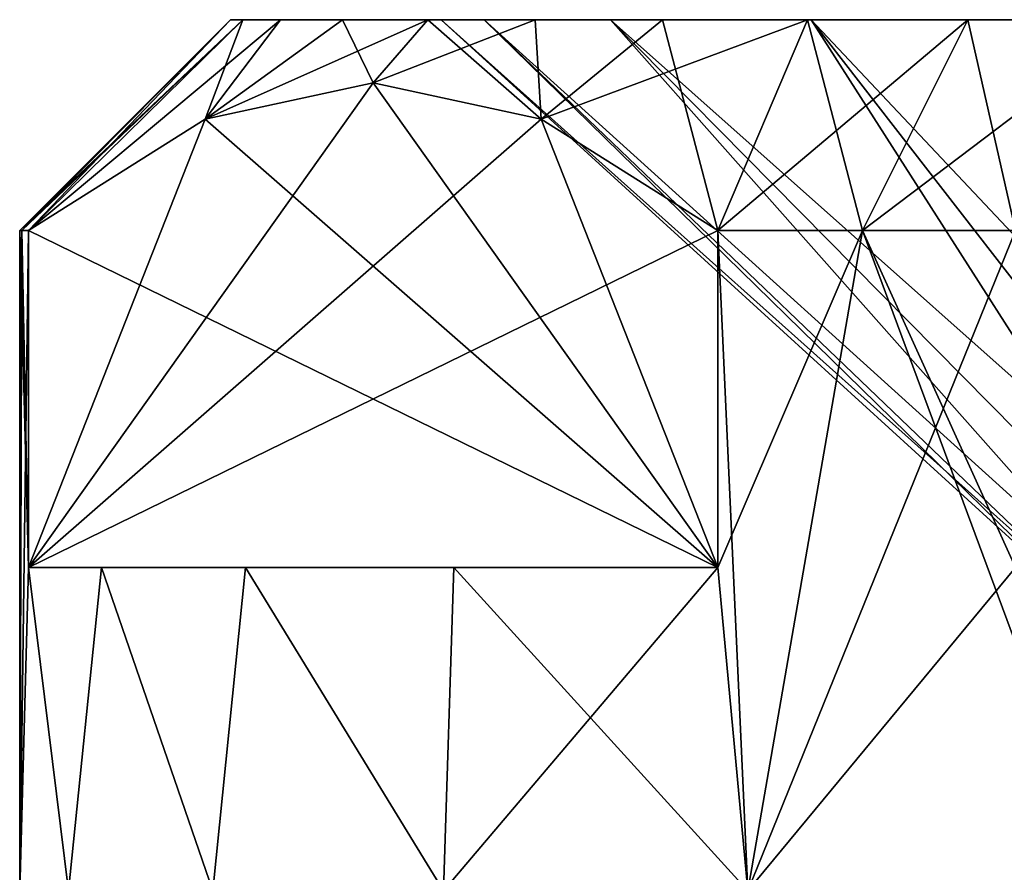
# Model space of a CAD drawing. Extents: x -265 to 265, y 0 to 1027.
# Tile 213 of 256: x -262 to -255, y 1020 to 1026. Entities that reach past the tile are written whole.
import ezdxf

# ---------------------------------------------------------------- set-up
doc = ezdxf.new("R2010")
doc.units = 0
doc.header["$LTSCALE"] = 41.718519
for name, color, linetype in [('139', 7, 'CONTINUOUS'), ('140', 7, 'CONTINUOUS'), ('141', 7, 'CONTINUOUS'), ('148', 7, 'CONTINUOUS'), ('149', 7, 'CONTINUOUS'), ('160', 7, 'CONTINUOUS'), ('165', 7, 'CONTINUOUS'), ('166', 7, 'CONTINUOUS'), ('167', 7, 'CONTINUOUS'), ('168', 7, 'CONTINUOUS')]:
    doc.layers.add(name, color=color, linetype=linetype)

msp = doc.modelspace()

# ---------------------------------------------------------------- linework, layer by layer
at = {"layer": '139', "color": 7, "linetype": 'CONTINUOUS'}
for points in [[(-262, 1024.7), (-262, 1020), (-261.9374, 1022.3, 1.2238), (-262, 1024.7)], [(-261.9843, 1024.7, 0.6127), (-262, 1024.7), (-261.9374, 1022.3, 1.2238), (-261.9843, 1024.7, 0.6127)], [(-261.9374, 1024.7, 1.2238), (-261.9843, 1024.7, 0.6127), (-261.9374, 1022.3, 1.2238), (-261.9374, 1024.7, 1.2238)], [(-257.0285, 1022.3, 9.7262), (-256.8166, 1020, 9.8759), (-257.0285, 1024.7, 9.7262), (-257.0285, 1022.3, 9.7262)], [(-257.0285, 1024.7, 9.7262), (-256.8166, 1020, 9.8759), (-256, 1024.7, 10.3923), (-257.0285, 1024.7, 9.7262)], [(-256.8166, 1020, 9.8759), (-254.255, 1020, 11.2203), (-256, 1024.7, 10.3923), (-256.8166, 1020, 9.8759)], [(-256, 1024.7, 10.3923), (-254.255, 1020, 11.2203), (-254.9089, 1022.3, 10.95), (-256, 1024.7, 10.3923)], [(-254.9089, 1024.7, 10.95), (-256, 1024.7, 10.3923), (-254.9089, 1022.3, 10.95), (-254.9089, 1024.7, 10.95)], [(-262, 1020), (-261.6514, 1020, 2.8715), (-261.9374, 1022.3, 1.2238), (-262, 1020)], [(-261.9374, 1022.3, 1.2238), (-261.6514, 1020, 2.8715), (-261.4176, 1022.3, 3.693), (-261.9374, 1022.3, 1.2238)], [(-261.6514, 1020, 2.8715), (-260.6256, 1020, 5.5765), (-261.4176, 1022.3, 3.693), (-261.6514, 1020, 2.8715)], [(-261.4176, 1022.3, 3.693), (-260.6256, 1020, 5.5765), (-260.3928, 1022.3, 5.999), (-261.4176, 1022.3, 3.693)], [(-260.6256, 1020, 5.5765), (-258.9821, 1020, 7.9574), (-260.3928, 1022.3, 5.999), (-260.6256, 1020, 5.5765)], [(-260.3928, 1022.3, 5.999), (-258.9821, 1020, 7.9574), (-258.9083, 1022.3, 8.04), (-260.3928, 1022.3, 5.999)], [(-258.9821, 1020, 7.9574), (-256.8166, 1020, 9.8759), (-258.9083, 1022.3, 8.04), (-258.9821, 1020, 7.9574)], [(-258.9083, 1022.3, 8.04), (-256.8166, 1020, 9.8759), (-257.0285, 1022.3, 9.7262), (-258.9083, 1022.3, 8.04)]]:
    msp.add_3dface(points, dxfattribs=at)
at = {"layer": '140', "color": 7, "linetype": 'CONTINUOUS'}
for points in [[(-259, 1026.2), (-258.6934, 1026.2, -2.3292), (-260.5, 1026.2), (-259, 1026.2)], [(-260.4101, 1026.2, 1.3709), (-259, 1026.2), (-260.5, 1026.2), (-260.4101, 1026.2, 1.3709)], [(-260.5, 1026.2), (-258.6934, 1026.2, -2.3292), (-260.4101, 1026.2, -1.3709), (-260.5, 1026.2)], [(-258.6934, 1026.2, 2.3292), (-259, 1026.2), (-260.4101, 1026.2, 1.3709), (-258.6934, 1026.2, 2.3292)], [(-260.1421, 1026.2, 2.718), (-258.6934, 1026.2, 2.3292), (-260.4101, 1026.2, 1.3709), (-260.1421, 1026.2, 2.718)], [(-260.4101, 1026.2, -1.3709), (-258.6934, 1026.2, -2.3292), (-260.1421, 1026.2, -2.718), (-260.4101, 1026.2, -1.3709)], [(-259.7005, 1026.2, 4.0186), (-258.6934, 1026.2, 2.3292), (-260.1421, 1026.2, 2.718), (-259.7005, 1026.2, 4.0186)], [(-258.6934, 1026.2, -2.3292), (-257.7944, 1026.2, -4.4998), (-260.1421, 1026.2, -2.718), (-258.6934, 1026.2, -2.3292)], [(-260.1421, 1026.2, -2.718), (-257.7944, 1026.2, -4.4998), (-259.7005, 1026.2, -4.0186), (-260.1421, 1026.2, -2.718)], [(-257.7944, 1026.2, 4.4998), (-258.6934, 1026.2, 2.3292), (-259.7005, 1026.2, 4.0186), (-257.7944, 1026.2, 4.4998)], [(-259.093, 1026.2, 5.2503), (-257.7944, 1026.2, 4.4998), (-259.7005, 1026.2, 4.0186), (-259.093, 1026.2, 5.2503)], [(-259.7005, 1026.2, -4.0186), (-257.7944, 1026.2, -4.4998), (-259.093, 1026.2, -5.2503), (-259.7005, 1026.2, -4.0186)], [(-256.3641, 1026.2, 6.3637), (-257.7944, 1026.2, 4.4998), (-259.093, 1026.2, 5.2503), (-256.3641, 1026.2, 6.3637)], [(-258.33, 1026.2, 6.3921), (-256.3641, 1026.2, 6.3637), (-259.093, 1026.2, 5.2503), (-258.33, 1026.2, 6.3921)], [(-257.7944, 1026.2, -4.4998), (-256.3641, 1026.2, -6.3637), (-259.093, 1026.2, -5.2503), (-257.7944, 1026.2, -4.4998)], [(-259.093, 1026.2, -5.2503), (-256.3641, 1026.2, -6.3637), (-258.33, 1026.2, -6.3921), (-259.093, 1026.2, -5.2503)], [(-257.4245, 1026.2, 7.4245), (-256.3641, 1026.2, 6.3637), (-258.33, 1026.2, 6.3921), (-257.4245, 1026.2, 7.4245)], [(-256.3641, 1026.2, -6.3637), (-254.5002, 1026.2, -7.7941), (-258.33, 1026.2, -6.3921), (-256.3641, 1026.2, -6.3637)], [(-258.33, 1026.2, -6.3921), (-254.5002, 1026.2, -7.7941), (-257.4245, 1026.2, -7.4245), (-258.33, 1026.2, -6.3921)], [(-254.5002, 1026.2, 7.7941), (-256.3641, 1026.2, 6.3637), (-257.4245, 1026.2, 7.4245), (-254.5002, 1026.2, 7.7941)], [(-256.3921, 1026.2, 8.33), (-254.5002, 1026.2, 7.7941), (-257.4245, 1026.2, 7.4245), (-256.3921, 1026.2, 8.33)], [(-257.4245, 1026.2, -7.4245), (-254.5002, 1026.2, -7.7941), (-256.3921, 1026.2, -8.33), (-257.4245, 1026.2, -7.4245)], [(-252.3295, 1026.2, 8.6933), (-254.5002, 1026.2, 7.7941), (-256.3921, 1026.2, 8.33), (-252.3295, 1026.2, 8.6933)], [(-255.2503, 1026.2, 9.093), (-252.3295, 1026.2, 8.6933), (-256.3921, 1026.2, 8.33), (-255.2503, 1026.2, 9.093)], [(-254.5002, 1026.2, -7.7941), (-252.3295, 1026.2, -8.6933), (-256.3921, 1026.2, -8.33), (-254.5002, 1026.2, -7.7941)], [(-252.3295, 1026.2, -8.6933), (-250, 1026.2, -8.9999), (-256.3921, 1026.2, -8.33), (-252.3295, 1026.2, -8.6933)], [(-256.3921, 1026.2, -8.33), (-250, 1026.2, -8.9999), (-255.2503, 1026.2, -9.093), (-256.3921, 1026.2, -8.33)], [(-250, 1026.2, 8.9999), (-252.3295, 1026.2, 8.6933), (-255.2503, 1026.2, 9.093), (-250, 1026.2, 8.9999)], [(-244.7497, 1026.2, 9.093), (-250, 1026.2, 8.9999), (-255.2503, 1026.2, 9.093), (-244.7497, 1026.2, 9.093)], [(-255.2503, 1026.2, -9.093), (-250, 1026.2, -8.9999), (-244.7497, 1026.2, -9.093), (-255.2503, 1026.2, -9.093)], [(-254.0186, 1026.2, 9.7005), (-244.7497, 1026.2, 9.093), (-255.2503, 1026.2, 9.093), (-254.0186, 1026.2, 9.7005)], [(-254.0186, 1026.2, -9.7005), (-255.2503, 1026.2, -9.093), (-245.9814, 1026.2, -9.7005), (-254.0186, 1026.2, -9.7005)], [(-245.9814, 1026.2, -9.7005), (-255.2503, 1026.2, -9.093), (-244.7497, 1026.2, -9.093), (-245.9814, 1026.2, -9.7005)]]:
    msp.add_3dface(points, dxfattribs=at)
at = {"layer": '141', "color": 7, "linetype": 'CONTINUOUS'}
for points in [[(-259, 1026.2), (-258.6934, 1026.2, 2.3292), (-254.5, 1022.1), (-259, 1026.2)], [(-258.6934, 1026.2, 2.3292), (-257.7944, 1026.2, 4.4998), (-254.1574, 1022.1, 1.7221), (-258.6934, 1026.2, 2.3292)], [(-254.5, 1022.1), (-258.6934, 1026.2, 2.3292), (-254.4136, 1022.1, 0.8776), (-254.5, 1022.1)], [(-254.4136, 1022.1, 0.8776), (-258.6934, 1026.2, 2.3292), (-254.1574, 1022.1, 1.7221), (-254.4136, 1022.1, 0.8776)], [(-257.7944, 1026.2, 4.4998), (-256.3641, 1026.2, 6.3637), (-253.7414, 1022.1, 2.5003), (-257.7944, 1026.2, 4.4998)], [(-254.1574, 1022.1, 1.7221), (-257.7944, 1026.2, 4.4998), (-253.7414, 1022.1, 2.5003), (-254.1574, 1022.1, 1.7221)], [(-256.3641, 1026.2, 6.3637), (-254.5002, 1026.2, 7.7941), (-253.182, 1022.1, 3.182), (-256.3641, 1026.2, 6.3637)], [(-253.7414, 1022.1, 2.5003), (-256.3641, 1026.2, 6.3637), (-253.182, 1022.1, 3.182), (-253.7414, 1022.1, 2.5003)]]:
    msp.add_3dface(points, dxfattribs=at)
at = {"layer": '148', "color": 7, "linetype": 'CONTINUOUS'}
for points in [[(-262, 1020), (-262, 1024.7), (-261.9843, 1024.7, -0.6127), (-262, 1020)], [(-261.9374, 1022.3, -1.2238), (-262, 1020), (-261.9374, 1024.7, -1.2238), (-261.9374, 1022.3, -1.2238)], [(-261.9374, 1024.7, -1.2238), (-262, 1020), (-261.9843, 1024.7, -0.6127), (-261.9374, 1024.7, -1.2238)], [(-256, 1024.7, -10.3923), (-256.8166, 1020, -9.8759), (-257.0285, 1022.3, -9.7262), (-256, 1024.7, -10.3923)], [(-257.0285, 1024.7, -9.7262), (-256, 1024.7, -10.3923), (-257.0285, 1022.3, -9.7262), (-257.0285, 1024.7, -9.7262)], [(-254.9089, 1022.3, -10.95), (-256.8166, 1020, -9.8759), (-254.9089, 1024.7, -10.95), (-254.9089, 1022.3, -10.95)], [(-254.9089, 1024.7, -10.95), (-256.8166, 1020, -9.8759), (-256, 1024.7, -10.3923), (-254.9089, 1024.7, -10.95)], [(-261.6514, 1020, -2.8715), (-262, 1020), (-261.9374, 1022.3, -1.2238), (-261.6514, 1020, -2.8715)], [(-261.4176, 1022.3, -3.693), (-261.6514, 1020, -2.8715), (-261.9374, 1022.3, -1.2238), (-261.4176, 1022.3, -3.693)], [(-260.6256, 1020, -5.5765), (-261.6514, 1020, -2.8715), (-261.4176, 1022.3, -3.693), (-260.6256, 1020, -5.5765)], [(-260.3928, 1022.3, -5.999), (-260.6256, 1020, -5.5765), (-261.4176, 1022.3, -3.693), (-260.3928, 1022.3, -5.999)], [(-258.9821, 1020, -7.9574), (-260.6256, 1020, -5.5765), (-260.3928, 1022.3, -5.999), (-258.9821, 1020, -7.9574)], [(-258.9083, 1022.3, -8.04), (-258.9821, 1020, -7.9574), (-260.3928, 1022.3, -5.999), (-258.9083, 1022.3, -8.04)], [(-256.8166, 1020, -9.8759), (-258.9821, 1020, -7.9574), (-257.0285, 1022.3, -9.7262), (-256.8166, 1020, -9.8759)], [(-257.0285, 1022.3, -9.7262), (-258.9821, 1020, -7.9574), (-258.9083, 1022.3, -8.04), (-257.0285, 1022.3, -9.7262)], [(-254.255, 1020, -11.2203), (-256.8166, 1020, -9.8759), (-254.9089, 1022.3, -10.95), (-254.255, 1020, -11.2203)]]:
    msp.add_3dface(points, dxfattribs=at)
at = {"layer": '149', "color": 7, "linetype": 'CONTINUOUS'}
for points in [[(-259, 1026.2), (-254.5, 1022.1), (-254.4136, 1022.1, -0.8776), (-259, 1026.2)], [(-259, 1026.2), (-254.4136, 1022.1, -0.8776), (-258.6934, 1026.2, -2.3292), (-259, 1026.2)], [(-254.4136, 1022.1, -0.8776), (-254.1574, 1022.1, -1.7221), (-258.6934, 1026.2, -2.3292), (-254.4136, 1022.1, -0.8776)], [(-258.6934, 1026.2, -2.3292), (-254.1574, 1022.1, -1.7221), (-257.7944, 1026.2, -4.4998), (-258.6934, 1026.2, -2.3292)], [(-253.7414, 1022.1, -2.5003), (-253.182, 1022.1, -3.182), (-257.7944, 1026.2, -4.4998), (-253.7414, 1022.1, -2.5003)], [(-257.7944, 1026.2, -4.4998), (-253.182, 1022.1, -3.182), (-256.3641, 1026.2, -6.3637), (-257.7944, 1026.2, -4.4998)], [(-254.1574, 1022.1, -1.7221), (-253.7414, 1022.1, -2.5003), (-257.7944, 1026.2, -4.4998), (-254.1574, 1022.1, -1.7221)], [(-253.182, 1022.1, -3.182), (-252.5003, 1022.1, -3.7414), (-256.3641, 1026.2, -6.3637), (-253.182, 1022.1, -3.182)], [(-256.3641, 1026.2, -6.3637), (-252.5003, 1022.1, -3.7414), (-254.5002, 1026.2, -7.7941), (-256.3641, 1026.2, -6.3637)]]:
    msp.add_3dface(points, dxfattribs=at)
at = {"layer": '160', "color": 7, "linetype": 'CONTINUOUS'}
for points in [[(-261.9374, 1022.3, 1.2238), (-261.4176, 1022.3, 3.693), (-260.3928, 1022.3, 5.999), (-261.9374, 1022.3, 1.2238)], [(-261.9374, 1022.3, 1.2238), (-260.3928, 1022.3, 5.999), (-258.9083, 1022.3, 8.04), (-261.9374, 1022.3, 1.2238)], [(-261.9374, 1022.3, 1.2238), (-258.9083, 1022.3, 8.04), (-257.0285, 1022.3, 9.7262), (-261.9374, 1022.3, 1.2238)], [(-257.0285, 1022.3, -9.7262), (-261.4176, 1022.3, -3.693), (-261.9374, 1022.3, -1.2238), (-257.0285, 1022.3, -9.7262)], [(-257.0285, 1022.3, -9.7262), (-260.3928, 1022.3, -5.999), (-261.4176, 1022.3, -3.693), (-257.0285, 1022.3, -9.7262)], [(-257.0285, 1022.3, -9.7262), (-258.9083, 1022.3, -8.04), (-260.3928, 1022.3, -5.999), (-257.0285, 1022.3, -9.7262)]]:
    msp.add_3dface(points, dxfattribs=at)
at = {"layer": '165', "color": 7, "linetype": 'CONTINUOUS'}
for points in [[(-260.6799, 1025.4914, 3.4019), (-257.0285, 1022.3, 9.7262), (-259.4832, 1025.75, 5.4746), (-260.6799, 1025.4914, 3.4019)], [(-259.4832, 1025.75, 5.4746), (-257.0285, 1022.3, 9.7262), (-258.2864, 1025.4915, 7.5476), (-259.4832, 1025.75, 5.4746)], [(-261.9374, 1024.7, 1.2238), (-257.0285, 1022.3, 9.7262), (-260.6799, 1025.4914, 3.4019), (-261.9374, 1024.7, 1.2238)], [(-257.0285, 1022.3, 9.7262), (-257.0285, 1024.7, 9.7262), (-258.2864, 1025.4915, 7.5476), (-257.0285, 1022.3, 9.7262)], [(-261.9374, 1024.7, 1.2238), (-261.9374, 1022.3, 1.2238), (-257.0285, 1022.3, 9.7262), (-261.9374, 1024.7, 1.2238)]]:
    msp.add_3dface(points, dxfattribs=at)
at = {"layer": '166', "color": 7, "linetype": 'CONTINUOUS'}
for points in [[(-258.2861, 1025.4914, -7.5481), (-261.9374, 1022.3, -1.2238), (-259.4827, 1025.75, -5.4754), (-258.2861, 1025.4914, -7.5481)], [(-259.4827, 1025.75, -5.4754), (-261.9374, 1022.3, -1.2238), (-260.6796, 1025.4915, -3.4024), (-259.4827, 1025.75, -5.4754)], [(-261.9374, 1022.3, -1.2238), (-261.9374, 1024.7, -1.2238), (-260.6796, 1025.4915, -3.4024), (-261.9374, 1022.3, -1.2238)], [(-257.0285, 1024.7, -9.7262), (-261.9374, 1022.3, -1.2238), (-258.2861, 1025.4914, -7.5481), (-257.0285, 1024.7, -9.7262)], [(-257.0285, 1024.7, -9.7262), (-257.0285, 1022.3, -9.7262), (-261.9374, 1022.3, -1.2238), (-257.0285, 1024.7, -9.7262)]]:
    msp.add_3dface(points, dxfattribs=at)
at = {"layer": '167', "color": 7, "linetype": 'CONTINUOUS'}
for points in [[(-262, 1024.7), (-261.9843, 1024.7, 0.6127), (-260.5, 1026.2), (-262, 1024.7)], [(-261.9843, 1024.7, 0.6127), (-261.9374, 1024.7, 1.2238), (-260.5, 1026.2), (-261.9843, 1024.7, 0.6127)], [(-261.9374, 1024.7, 1.2238), (-260.4101, 1026.2, 1.3709), (-260.5, 1026.2), (-261.9374, 1024.7, 1.2238)], [(-260.4101, 1026.2, 1.3709), (-261.9374, 1024.7, 1.2238), (-260.6799, 1025.4914, 3.4019), (-260.4101, 1026.2, 1.3709)], [(-259.7005, 1026.2, 4.0186), (-260.1421, 1026.2, 2.718), (-260.6799, 1025.4914, 3.4019), (-259.7005, 1026.2, 4.0186)], [(-259.7005, 1026.2, 4.0186), (-260.6799, 1025.4914, 3.4019), (-259.4832, 1025.75, 5.4746), (-259.7005, 1026.2, 4.0186)], [(-260.1421, 1026.2, 2.718), (-260.4101, 1026.2, 1.3709), (-260.6799, 1025.4914, 3.4019), (-260.1421, 1026.2, 2.718)], [(-259.093, 1026.2, 5.2503), (-259.7005, 1026.2, 4.0186), (-259.4832, 1025.75, 5.4746), (-259.093, 1026.2, 5.2503)], [(-259.093, 1026.2, 5.2503), (-259.4832, 1025.75, 5.4746), (-258.2864, 1025.4915, 7.5476), (-259.093, 1026.2, 5.2503)], [(-258.33, 1026.2, 6.3921), (-259.093, 1026.2, 5.2503), (-258.2864, 1025.4915, 7.5476), (-258.33, 1026.2, 6.3921)], [(-257.4245, 1026.2, 7.4245), (-258.33, 1026.2, 6.3921), (-258.2864, 1025.4915, 7.5476), (-257.4245, 1026.2, 7.4245)], [(-257.0285, 1024.7, 9.7262), (-257.4245, 1026.2, 7.4245), (-258.2864, 1025.4915, 7.5476), (-257.0285, 1024.7, 9.7262)], [(-257.0285, 1024.7, 9.7262), (-256.3921, 1026.2, 8.33), (-257.4245, 1026.2, 7.4245), (-257.0285, 1024.7, 9.7262)], [(-257.0285, 1024.7, 9.7262), (-256, 1024.7, 10.3923), (-256.3921, 1026.2, 8.33), (-257.0285, 1024.7, 9.7262)], [(-256, 1024.7, 10.3923), (-255.2503, 1026.2, 9.093), (-256.3921, 1026.2, 8.33), (-256, 1024.7, 10.3923)], [(-256, 1024.7, 10.3923), (-254.9089, 1024.7, 10.95), (-255.2503, 1026.2, 9.093), (-256, 1024.7, 10.3923)], [(-254.9089, 1024.7, 10.95), (-254.0186, 1026.2, 9.7005), (-255.2503, 1026.2, 9.093), (-254.9089, 1024.7, 10.95)]]:
    msp.add_3dface(points, dxfattribs=at)
at = {"layer": '168', "color": 7, "linetype": 'CONTINUOUS'}
for points in [[(-261.9843, 1024.7, -0.6127), (-262, 1024.7), (-260.4101, 1026.2, -1.3709), (-261.9843, 1024.7, -0.6127)], [(-262, 1024.7), (-260.5, 1026.2), (-260.4101, 1026.2, -1.3709), (-262, 1024.7)], [(-261.9374, 1024.7, -1.2238), (-261.9843, 1024.7, -0.6127), (-260.4101, 1026.2, -1.3709), (-261.9374, 1024.7, -1.2238)], [(-261.9374, 1024.7, -1.2238), (-260.4101, 1026.2, -1.3709), (-260.1421, 1026.2, -2.718), (-261.9374, 1024.7, -1.2238)], [(-261.9374, 1024.7, -1.2238), (-260.1421, 1026.2, -2.718), (-260.6796, 1025.4915, -3.4024), (-261.9374, 1024.7, -1.2238)], [(-260.1421, 1026.2, -2.718), (-259.7005, 1026.2, -4.0186), (-260.6796, 1025.4915, -3.4024), (-260.1421, 1026.2, -2.718)], [(-259.7005, 1026.2, -4.0186), (-259.093, 1026.2, -5.2503), (-260.6796, 1025.4915, -3.4024), (-259.7005, 1026.2, -4.0186)], [(-259.093, 1026.2, -5.2503), (-259.4827, 1025.75, -5.4754), (-260.6796, 1025.4915, -3.4024), (-259.093, 1026.2, -5.2503)], [(-259.093, 1026.2, -5.2503), (-258.33, 1026.2, -6.3921), (-259.4827, 1025.75, -5.4754), (-259.093, 1026.2, -5.2503)], [(-258.33, 1026.2, -6.3921), (-258.2861, 1025.4914, -7.5481), (-259.4827, 1025.75, -5.4754), (-258.33, 1026.2, -6.3921)], [(-258.33, 1026.2, -6.3921), (-257.4245, 1026.2, -7.4245), (-258.2861, 1025.4914, -7.5481), (-258.33, 1026.2, -6.3921)], [(-256.3921, 1026.2, -8.33), (-257.0285, 1024.7, -9.7262), (-258.2861, 1025.4914, -7.5481), (-256.3921, 1026.2, -8.33)], [(-257.4245, 1026.2, -7.4245), (-256.3921, 1026.2, -8.33), (-258.2861, 1025.4914, -7.5481), (-257.4245, 1026.2, -7.4245)], [(-256, 1024.7, -10.3923), (-257.0285, 1024.7, -9.7262), (-255.2503, 1026.2, -9.093), (-256, 1024.7, -10.3923)], [(-257.0285, 1024.7, -9.7262), (-256.3921, 1026.2, -8.33), (-255.2503, 1026.2, -9.093), (-257.0285, 1024.7, -9.7262)], [(-254.9089, 1024.7, -10.95), (-256, 1024.7, -10.3923), (-254.0186, 1026.2, -9.7005), (-254.9089, 1024.7, -10.95)], [(-256, 1024.7, -10.3923), (-255.2503, 1026.2, -9.093), (-254.0186, 1026.2, -9.7005), (-256, 1024.7, -10.3923)]]:
    msp.add_3dface(points, dxfattribs=at)

doc.saveas('drawing.dxf')
